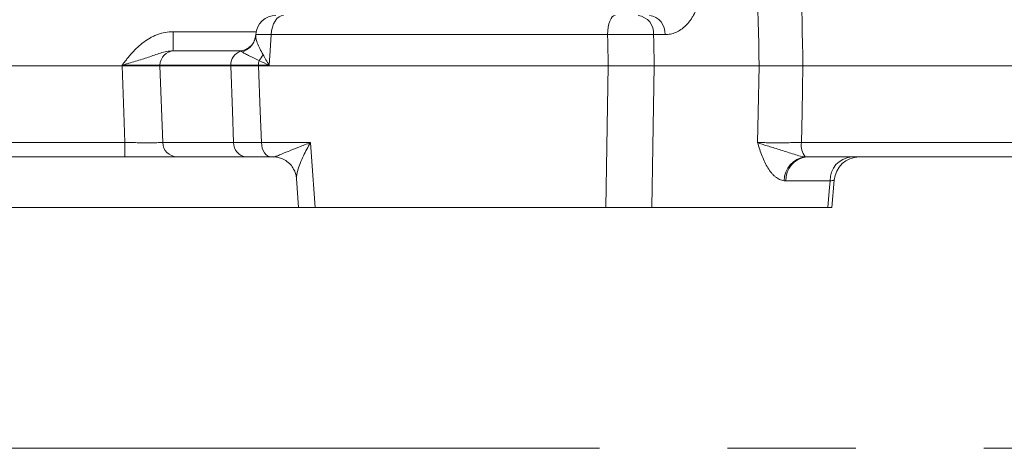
# Model space of a CAD drawing. Header units: millimetres. Extents: x 0 to 8410, y 0 to 5940.
# Tile 144 of 256: x 4901 to 5096, y 1335 to 1420. Entities that reach past the tile are written whole.
import ezdxf

# ---------------------------------------------------------------- set-up
doc = ezdxf.new("R2010")
doc.units = ezdxf.units.MM
doc.header["$LTSCALE"] = 10
doc.linetypes.add('CENTERX2', pattern=[20.32, 12.7, -2.54, 2.54, -2.54])
doc.styles.add('SLDTEXTSTYLE0', font='TXT', dxfattribs={"width": 0.605})
doc.dimstyles.new('SLDDIMSTYLE0', dxfattribs={"dimtxt": 50, "dimasz": 50, "dimexe": 0, "dimexo": 0.0625, "dimgap": 12.5, "dimtad": 1, "dimtoh": 1, "dimdec": 1, "dimrnd": 1e-09, "dimzin": 12, "dimdsep": 46, "dimtxsty": 'SLDTEXTSTYLE0', "dimsah": 1, "dimcen": 0.09, "dimadec": 0, "dimazin": 0, "dimtfac": 1, "dimtofl": 0, "dimtmove": 0, "dimatfit": 3, "dimfxl": 0, "dimfrac": 2, "dimtolj": 1, "dimtzin": 12, "dimarcsym": 0})

# ---------------------------------------------------------------- blocks, each defined once
blk = doc.blocks.new('*D33')
at = {"color": 7, "linetype": 'Continuous', "lineweight": 0}
for p, q in [((5294.64, 1878.04), (4568.99, 1878.04)), ((4583.99, 1878.04), (4583.99, 1383.04)), ((4955.74, 1383.04), (4568.99, 1383.04))]:
    blk.add_line(p, q, dxfattribs=at)
for points in [[(4583.99, 1878.04), (4576.49, 1828.04), (4591.49, 1828.04)], [(4583.99, 1383.04), (4591.49, 1433.04), (4576.49, 1433.04)]]:
    blk.add_solid(points, dxfattribs=at)
at = {"color": 7, "linetype": 'Continuous', "lineweight": 0, "insert": (4519.54, 1573.26), "char_height": 50, "attachment_point": 1, "rotation": 90, "style": 'SLDTEXTSTYLE0'}
blk.add_mtext('495', dxfattribs=at)
blk = doc.blocks.new('*D35')
at = {"color": 7, "linetype": 'Continuous', "lineweight": 0}
for p, q in [((5294.64, 3305.04), (4468.99, 3305.04)), ((4483.99, 3305.04), (4483.99, 1383.04)), ((4955.74, 1383.04), (4468.99, 1383.04))]:
    blk.add_line(p, q, dxfattribs=at)
for points in [[(4483.99, 3305.04), (4476.49, 3255.04), (4491.49, 3255.04)], [(4483.99, 1383.04), (4491.49, 1433.04), (4476.49, 1433.04)]]:
    blk.add_solid(points, dxfattribs=at)
at = {"color": 7, "linetype": 'Continuous', "lineweight": 0, "insert": (4419.54, 2267.66), "char_height": 50, "attachment_point": 1, "rotation": 90, "style": 'SLDTEXTSTYLE0'}
blk.add_mtext('1922', dxfattribs=at)

msp = doc.modelspace()

# ---------------------------------------------------------------- linework, layer by layer
at = {"color": 8, "linetype": 'Continuous', "lineweight": 0}
for p, q in [((4930.891571, 1417.835422), (4930.891571, 1414.044764)), ((4930.891571, 1417.835422), (4947.348488, 1417.835422)), ((5016.974797, 1417.254109), (4950.34009, 1417.254109)), ((5028.363136, 1417.254109), (5026.107689, 1417.254109)), ((4920.795528, 1411.044765), (4920.80125, 1411.201772)), ((4928.295759, 1411.201772), (4928.289933, 1411.044765)), ((4928.289933, 1411.044765), (4928.854106, 1395.887757)), ((4942.321969, 1411.201772), (4928.295759, 1411.201772)), ((4942.315889, 1411.044765), (4942.321969, 1411.201772)), ((4947.807385, 1411.201772), (4947.801066, 1411.044765)), ((4949.956922, 1411.201772), (4947.807385, 1411.201772)), ((4877.79407, 1395.887757), (4921.35, 1395.887757)), ((4921.35, 1393.044764), (4921.35, 1395.887757)), ((4928.854106, 1395.887757), (4942.901654, 1395.887757)), ((4948.411448, 1395.887757), (4958.140789, 1395.887757)), ((5055.388173, 1395.887757), (5339.329718, 1395.887757)), ((5061.066179, 1388.306444), (5052.304661, 1388.306444))]:
    msp.add_line(p, q, dxfattribs=at)
at = {"color": 7, "linetype": 'Continuous', "lineweight": 0}
for p, q in [((4947.278766, 1417.294566), (4947.265861, 1417.08779)), ((4931.106208, 1414.044764), (4944.106026, 1414.044764)), ((4838.640971, 1411.044765), (4920.795528, 1411.044765)), ((4928.289933, 1411.044765), (4942.315889, 1411.044765)), ((4947.801066, 1411.044765), (5017.080067, 1411.044765)), ((5026.203906, 1411.044765), (5047.00849, 1411.044765)), ((5055.687508, 1411.044765), (5339.940635, 1411.044765)), ((4921.35, 1393.044764), (4883.442296, 1393.044764)), ((4945.43363, 1393.044764), (4931.668145, 1393.044764)), ((4950.705646, 1393.044764), (4950.282244, 1393.044764)), ((4950.850187, 1393.042568), (4950.705646, 1393.044764)), ((5335.998787, 1393.044764), (5056.415317, 1393.044764)), ((4955.367608, 1388.771536), (4955.763129, 1383.041327)), ((5061.439129, 1383.039811), (5061.877666, 1388.441209)), ((4959.041325, 1383.044765), (5016.605487, 1383.044765)), ((5025.770305, 1383.044765), (5060.636455, 1383.044765))]:
    msp.add_line(p, q, dxfattribs=at)
at = {"color": 7, "linetype": 'CENTERX2', "lineweight": 0}
msp.add_line((4685.152717, 1335.353875), (5524.640959, 1335.353875), dxfattribs=at)
at = {"color": 8, "linetype": 'Continuous', "lineweight": 0, "flags": 128}
for points in [[(4950.34009, 1417.254109), (4950.40865, 1418.003984), (4950.56319, 1418.719404), (4950.798137, 1419.374675), (4951.105071, 1419.946261), (4951.472951, 1420.413632), (4951.888589, 1420.760002), (4952.33704, 1420.972929), (4952.802194, 1421.044763)], [(5016.974797, 1417.254109), (5017.016372, 1418.003984), (5017.110085, 1418.719404), (5017.252562, 1419.374675), (5017.438685, 1419.946261), (5017.661778, 1420.413632), (5017.913824, 1420.760002), (5018.18577, 1420.972929), (5018.467842, 1421.044763)], [(4950.34009, 1417.254109), (4950.136883, 1414.044764), (4949.956922, 1411.201772)], [(5017.080067, 1411.044765), (5016.998893, 1415.83281), (5016.974797, 1417.254109)], [(5026.107689, 1417.254109), (5026.129706, 1415.83281), (5026.203906, 1411.044765)], [(4921.35, 1395.887757), (4921.132369, 1401.830213), (4920.795528, 1411.044765)], [(4942.901654, 1395.887757), (4942.662431, 1402.077737), (4942.315889, 1411.044765)], [(4947.801066, 1411.044765), (4948.162137, 1402.077737), (4948.411448, 1395.887757)], [(5016.605487, 1383.044765), (5016.80821, 1395.007752), (5017.080067, 1411.044765)], [(5026.203906, 1411.044765), (5025.955474, 1395.007752), (5025.770305, 1383.044765)], [(5046.686089, 1395.887757), (5046.812406, 1401.827233), (5047.00849, 1411.044765)], [(5055.687508, 1411.044765), (5055.505438, 1401.827233), (5055.388173, 1395.887757)], [(4950.282244, 1393.044764), (4949.928803, 1393.098641), (4949.588058, 1393.258336), (4949.272243, 1393.518113), (4948.992712, 1393.868641), (4948.759479, 1394.297332), (4948.580963, 1394.788785), (4948.463542, 1395.325351), (4948.411448, 1395.887757)], [(4958.140789, 1395.887757), (4958.340077, 1393.044764), (4959.041325, 1383.044765)], [(5060.636455, 1383.044765), (5060.898529, 1386.253823), (5061.066179, 1388.306444)]]:
    msp.add_lwpolyline(points, dxfattribs=at)
at = {"color": 7, "linetype": 'Continuous', "lineweight": 0}
for centre, radius, start, end in [((4951.269563, 1417.044771), 3.999993, 89.99996428, 176.3849107), ((5066.858261, 1388.044764), 5.000001, 90.00837464, 175.54548754), ((5066.858261, 1388.044762), 5.000002, 90.00628512, 175.53105411)]:
    msp.add_arc(centre, radius, start, end, dxfattribs=at)
at = {"color": 8, "linetype": 'Continuous', "lineweight": 0}
for centre, radius, start, end in [((5022.541113, 1417.503646), 3.575295, 355.99780615, 82.07136487), ((5024.789766, 1417.495802), 3.581535, 356.13056671, 82.26670996), ((4943.458742, 1417.519814), 3.844897, 286.12978564, 343.7618994), ((4943.661815, 1417.682827), 3.766796, 279.42482685, 309.68712448), ((4931.19541, 1411.145949), 2.900188, 91.76253981, 178.89710131), ((4945.23007, 1411.218765), 2.908151, 109.09646874, 180.33480483), ((4944.080147, 1415.598665), 5.19565, 317.74529407, 333.48239611), ((4952.404407, 1411.058556), 4.599253, 166.84903889, 178.2155819), ((4931.755564, 1395.94548), 2.902032, 181.13971269, 268.27380744), ((4945.66943, 1395.803757), 2.76905, 178.26164011, 265.11502196), ((5058.978869, 1395.340579), 3.632148, 171.33548192, 219.02662272), ((5056.767042, 1388.269096), 4.823094, 97.26377445, 179.28013279), ((5056.870343, 1388.497786), 4.569689, 95.71467574, 182.39978496), ((5065.669649, 1388.456693), 4.605922, 95.04591499, 181.86935984)]:
    msp.add_arc(centre, radius, start, end, dxfattribs=at)
for points, knots in [([(5054.320408, 1480.391683), (5054.543288, 1469.05972), (5054.766427, 1457.727698), (5054.989819, 1446.395618), (5055.22211, 1434.612063), (5055.454676, 1422.828444), (5055.687508, 1411.044765)], [0.000915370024, 0.000915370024, 0.000915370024, 0.000915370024, 0.034980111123, 0.034980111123, 0.034980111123, 0.070402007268, 0.070402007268, 0.070402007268, 0.070402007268]), ([(5047.008487, 1411.044765), (5046.75778, 1422.828448), (5046.507223, 1434.612066), (5046.256817, 1446.395618), (5046.136751, 1452.045706), (5046.016719, 1457.695778), (5045.896723, 1463.345834)], [0, 0, 0, 0, 0.035422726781, 0.035422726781, 0.035422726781, 0.052407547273, 0.052407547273, 0.052407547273, 0.052407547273]), ([(5035.140193, 1423.929497), (5034.85992, 1422.895206), (5034.488563, 1421.965243), (5033.91571, 1420.925288), (5033.795081, 1420.722775), (5033.545512, 1420.335116), (5033.416635, 1420.149906), (5033.018081, 1419.619247), (5032.736534, 1419.298651), (5032.290793, 1418.866288), (5032.138295, 1418.730284), (5031.825355, 1418.474661), (5031.664848, 1418.355101), (5031.178443, 1418.025935), (5030.845402, 1417.843729), (5030.162266, 1417.550817), (5029.812171, 1417.440118), (5029.094523, 1417.291333), (5028.730252, 1417.254108), (5028.363134, 1417.254108)], [0, 0, 0, 0, 0.25, 0.25, 0.3125, 0.3125, 0.375, 0.375, 0.5, 0.5, 0.5625, 0.5625, 0.625, 0.625, 0.75, 0.75, 0.875, 0.875, 1, 1, 1, 1]), ([(4930.891572, 1417.835421), (4929.832946, 1417.835421), (4928.815541, 1417.638532), (4927.586531, 1417.18826), (4927.341831, 1417.087177), (4926.864476, 1416.868011), (4926.631321, 1416.749862), (4925.947059, 1416.371826), (4925.511131, 1416.088393), (4924.673952, 1415.467729), (4924.271353, 1415.129043), (4923.5029, 1414.413532), (4923.137468, 1414.037475), (4922.434004, 1413.258687), (4922.096038, 1412.855945), (4921.602819, 1412.241571), (4921.440609, 1412.034981), (4921.199484, 1411.723465), (4921.119468, 1411.619349), (4920.959953, 1411.41072), (4920.87946, 1411.304885), (4920.801254, 1411.201772)], [0, 0, 0, 0, 0.25, 0.25, 0.3125, 0.3125, 0.375, 0.375, 0.5, 0.5, 0.625, 0.625, 0.75, 0.75, 0.875, 0.875, 0.9375, 0.9375, 0.96875, 0.96875, 1, 1, 1, 1]), ([(4947.291074, 1417.086199), (4947.285758, 1416.914482), (4947.272977, 1416.501593), (4947.650392, 1415.301518), (4948.295188, 1414.092643), (4948.7292, 1413.278949)], [0, 0, 0, 0, 0.18880876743, 0.45398685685, 1, 1, 1, 1]), ([(4950.34009, 1417.254109), (4949.851342, 1417.265384), (4948.701927, 1417.291901), (4947.520252, 1417.30933), (4947.371276, 1417.298535), (4947.298659, 1417.293273)], [0, 0, 0, 0, 0.27493196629, 0.64657103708, 1, 1, 1, 1]), ([(5026.107689, 1417.254109), (5025.646489, 1417.265475), (5024.561869, 1417.292206), (5022.298289, 1417.307916), (5019.575619, 1417.298603), (5017.841644, 1417.268939), (5016.974797, 1417.254109)], [0, 0, 0, 0, 0.1977431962, 0.4650391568, 0.7325632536, 1, 1, 1, 1]), ([(4930.891572, 1414.044765), (4930.45371, 1414.044765), (4930.030476, 1413.99049), (4929.203366, 1413.825137), (4928.798845, 1413.713575), (4928.001196, 1413.468263), (4927.607217, 1413.334325), (4926.814179, 1413.061649), (4926.414763, 1412.92261), (4925.602271, 1412.646863), (4925.189971, 1412.51027), (4924.348397, 1412.240854), (4923.917994, 1412.107606), (4923.043446, 1411.844606), (4922.599385, 1411.714821), (4921.927326, 1411.521543), (4921.702759, 1411.457466), (4921.252646, 1411.329548), (4921.025603, 1411.265272), (4920.801254, 1411.201772)], [0, 0, 0, 0, 0.125, 0.125, 0.25, 0.25, 0.375, 0.375, 0.5, 0.5, 0.625, 0.625, 0.75, 0.75, 0.875, 0.875, 0.9375, 0.9375, 1, 1, 1, 1]), ([(4947.925779, 1412.104966), (4947.534165, 1412.311684), (4947.163485, 1412.490487), (4946.474737, 1412.827123), (4946.155738, 1412.983108), (4945.575236, 1413.272909), (4945.317822, 1413.404471), (4944.870356, 1413.638915), (4944.680221, 1413.741871), (4944.526915, 1413.826272)], [0, 0, 0, 0, 0.25, 0.25, 0.5, 0.5, 0.75, 0.75, 1, 1, 1, 1]), ([(4948.729195, 1413.278949), (4948.90931, 1412.93869), (4949.101819, 1412.594964), (4949.511033, 1411.902126), (4949.728504, 1411.551837), (4949.956915, 1411.201772)], [0, 0, 0, 0, 0.5, 0.5, 1, 1, 1, 1]), ([(4928.295762, 1411.201772), (4928.013205, 1411.212915), (4927.622981, 1411.221382), (4926.878183, 1411.23012), (4926.604154, 1411.232328), (4926.020071, 1411.235252), (4925.708135, 1411.235992), (4925.04399, 1411.23601), (4924.689774, 1411.235269), (4923.963965, 1411.232352), (4923.589877, 1411.230183), (4922.819426, 1411.224429), (4922.420184, 1411.220811), (4921.615446, 1411.212262), (4921.209937, 1411.207343), (4920.801254, 1411.201772)], [0, 0, 0, 0, 0.25, 0.25, 0.375, 0.375, 0.5, 0.5, 0.625, 0.625, 0.75, 0.75, 0.875, 0.875, 1, 1, 1, 1]), ([(4947.807384, 1411.201772), (4946.728633, 1411.203219), (4945.731892, 1411.203937), (4943.899313, 1411.203942), (4943.061861, 1411.203219), (4942.321964, 1411.201772)], [0, 0, 0, 0, 0.5, 0.5, 1, 1, 1, 1]), ([(4921.350008, 1395.887757), (4921.759863, 1395.882149), (4922.166471, 1395.877198), (4922.973267, 1395.868594), (4923.373773, 1395.864949), (4924.146363, 1395.859155), (4924.521352, 1395.856971), (4925.248646, 1395.854034), (4925.603533, 1395.853288), (4926.268894, 1395.853306), (4926.58123, 1395.854051), (4927.165732, 1395.856995), (4927.439757, 1395.859218), (4928.184249, 1395.868017), (4928.57342, 1395.876541), (4928.854106, 1395.887757)], [0, 0, 0, 0, 0.125, 0.125, 0.25, 0.25, 0.375, 0.375, 0.5, 0.5, 0.625, 0.625, 0.75, 0.75, 1, 1, 1, 1]), ([(4942.901653, 1395.887757), (4943.643845, 1395.886296), (4944.475709, 1395.885572), (4946.315395, 1395.885567), (4947.327086, 1395.886296), (4948.411445, 1395.887757)], [0, 0, 0, 0, 0.5, 0.5, 1, 1, 1, 1]), ([(4950.705648, 1393.044765), (4950.830109, 1393.044765), (4951.011972, 1393.093403), (4951.439446, 1393.231628), (4951.685831, 1393.322905), (4952.480999, 1393.629549), (4953.092118, 1393.879815), (4954.398674, 1394.411815), (4955.098588, 1394.696322), (4956.202347, 1395.136038), (4956.578663, 1395.284591), (4957.347544, 1395.584405), (4957.74159, 1395.736233), (4958.140792, 1395.887757)], [0, 0, 0, 0, 0.125, 0.125, 0.25, 0.25, 0.5, 0.5, 0.75, 0.75, 0.875, 0.875, 1, 1, 1, 1]), ([(4958.140789, 1395.887757), (4958.137837, 1395.882808), (4957.607012, 1394.992576), (4956.85551, 1393.583502), (4956.054187, 1391.740528), (4955.519244, 1390.187213), (4955.306118, 1389.161117), (4955.348077, 1388.796762), (4955.351112, 1388.770401)], [0, 0, 0, 0, 0.0018170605, 0.3268501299, 0.5188036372, 0.7144422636, 0.9793399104, 1, 1, 1, 1]), ([(5051.944332, 1388.329692), (5051.640478, 1388.369053), (5051.340638, 1388.458237), (5050.759052, 1388.727111), (5050.479439, 1388.905252), (5050.075461, 1389.232433), (5049.943388, 1389.351539), (5049.684317, 1389.60937), (5049.557312, 1389.748242), (5049.189852, 1390.185906), (5048.960617, 1390.507823), (5048.529179, 1391.203127), (5048.327025, 1391.576606), (5047.945781, 1392.367278), (5047.767054, 1392.784152), (5047.432021, 1393.639598), (5047.274918, 1394.079803), (5046.973296, 1394.975389), (5046.829355, 1395.428989), (5046.686092, 1395.887757)], [0, 0, 0, 0, 0.125, 0.125, 0.25, 0.25, 0.3125, 0.3125, 0.375, 0.375, 0.5, 0.5, 0.625, 0.625, 0.75, 0.75, 0.875, 0.875, 1, 1, 1, 1]), ([(5046.686092, 1395.887757), (5046.926691, 1395.882075), (5047.190976, 1395.877058), (5047.766314, 1395.868338), (5048.078568, 1395.864638), (5048.732488, 1395.858755), (5049.076036, 1395.856538), (5049.796327, 1395.853553), (5050.176489, 1395.852791), (5050.948944, 1395.852798), (5051.342154, 1395.853548), (5052.142338, 1395.85652), (5052.552123, 1395.858763), (5053.372657, 1395.864701), (5053.780027, 1395.868361), (5054.589086, 1395.877035), (5054.99248, 1395.882075), (5055.38817, 1395.887757)], [0, 0, 0, 0, 0.125, 0.125, 0.25, 0.25, 0.375, 0.375, 0.5, 0.5, 0.625, 0.625, 0.75, 0.75, 0.875, 0.875, 1, 1, 1, 1]), ([(5056.157225, 1393.053482), (5055.74433, 1393.080759), (5055.319987, 1393.168688), (5054.465645, 1393.392368), (5054.033165, 1393.52828), (5053.165234, 1393.806818), (5052.729845, 1393.949854), (5051.864259, 1394.228161), (5051.434158, 1394.363793), (5050.587215, 1394.62571), (5050.172479, 1394.751522), (5049.37547, 1394.99313), (5048.992013, 1395.10934), (5048.260741, 1395.336749), (5047.912488, 1395.448078), (5047.422085, 1395.6145), (5047.265306, 1395.669423), (5046.96537, 1395.778799), (5046.821551, 1395.833527), (5046.686092, 1395.887757)], [0, 0, 0, 0, 0.125, 0.125, 0.25, 0.25, 0.375, 0.375, 0.5, 0.5, 0.625, 0.625, 0.75, 0.75, 0.875, 0.875, 0.9375, 0.9375, 1, 1, 1, 1]), ([(5061.814701, 1388.445507), (5061.814182, 1388.433888), (5061.812919, 1388.40564), (5061.342877, 1388.343201), (5061.066179, 1388.306444)], [0, 0, 0, 0, 0.411331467, 1, 1, 1, 1])]:
    msp.add_open_spline(points, degree=3, knots=knots, dxfattribs=at)
at = {"color": 7, "linetype": 'Continuous', "lineweight": 0}
for points, knots in [([(4947.121946, 1416.463576), (4947.08466, 1416.311529), (4946.965468, 1415.825473), (4946.569975, 1415.209909), (4946.165111, 1414.902045), (4946.037872, 1414.80529)], [0, 0, 0, 0, 0.2378950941, 0.7604870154, 1, 1, 1, 1]), ([(4947.246639, 1417.091329), (4947.247314, 1416.928367), (4947.248159, 1416.724454), (4947.153651, 1416.498407), (4947.134672, 1416.453012)], [0, 0, 0, 0, 0.7991746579, 1, 1, 1, 1]), ([(4946.039138, 1414.806333), (4945.932014, 1414.707277), (4945.596387, 1414.396931), (4944.941223, 1414.149876), (4944.382341, 1414.031262), (4944.183551, 1414.047537), (4944.175897, 1414.048163)], [0, 0, 0, 0, 0.1896428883, 0.5941621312, 0.9843743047, 1, 1, 1, 1]), ([(4920.795521, 1411.044765), (4921.612748, 1411.044765), (4922.409147, 1411.044765), (4923.572939, 1411.044765), (4923.95281, 1411.044765), (4924.677002, 1411.044765), (4925.024353, 1411.044765), (4925.68921, 1411.044765), (4926.007825, 1411.044765), (4926.593654, 1411.044765), (4926.86369, 1411.044765), (4927.358183, 1411.044765), (4927.583923, 1411.044765), (4927.978749, 1411.044765), (4928.148384, 1411.044765), (4928.289929, 1411.044765)], [0, 0, 0, 0, 0.25, 0.25, 0.375, 0.375, 0.5, 0.5, 0.625, 0.625, 0.75, 0.75, 0.875, 0.875, 1, 1, 1, 1]), ([(5017.080068, 1411.044765), (5017.86496, 1411.044765), (5018.677996, 1411.044765), (5019.939376, 1411.044765), (5020.361499, 1411.044765), (5021.192534, 1411.044765), (5021.604034, 1411.044765), (5022.21513, 1411.044765), (5022.41863, 1411.044765), (5022.817281, 1411.044765), (5023.012876, 1411.044765), (5023.588718, 1411.044765), (5023.958091, 1411.044765), (5024.667507, 1411.044765), (5025.008577, 1411.044765), (5025.640256, 1411.044765), (5025.933573, 1411.044765), (5026.203904, 1411.044765)], [0, 0, 0, 0, 0.25, 0.25, 0.375, 0.375, 0.5, 0.5, 0.5625, 0.5625, 0.625, 0.625, 0.75, 0.75, 0.875, 0.875, 1, 1, 1, 1]), ([(5055.687508, 1411.044765), (5054.897048, 1411.044765), (5054.092707, 1411.044765), (5052.86565, 1411.044765), (5052.456395, 1411.044765), (5051.6579, 1411.044765), (5051.265574, 1411.044765), (5050.494954, 1411.044765), (5050.115502, 1411.044765), (5049.39639, 1411.044765), (5049.053398, 1411.044765), (5048.400491, 1411.044765), (5048.088658, 1411.044765), (5047.513502, 1411.044765), (5047.249204, 1411.044765), (5047.008487, 1411.044765)], [0, 0, 0, 0, 0.25, 0.25, 0.375, 0.375, 0.5, 0.5, 0.625, 0.625, 0.75, 0.75, 0.875, 0.875, 1, 1, 1, 1]), ([(4931.668143, 1393.044765), (4931.281491, 1393.044765), (4930.74578, 1393.044765), (4929.892337, 1393.044765), (4929.711785, 1393.044765), (4929.33787, 1393.044765), (4929.143855, 1393.044765), (4928.541051, 1393.044765), (4928.11162, 1393.044765), (4927.196936, 1393.044765), (4926.709131, 1393.044765), (4925.70942, 1393.044765), (4925.19398, 1393.044765), (4924.132015, 1393.044765), (4923.581509, 1393.044765), (4922.472457, 1393.044765), (4921.913483, 1393.044765), (4921.350008, 1393.044765)], [0, 0, 0, 0, 0.25, 0.25, 0.3125, 0.3125, 0.375, 0.375, 0.5, 0.5, 0.625, 0.625, 0.75, 0.75, 0.875, 0.875, 1, 1, 1, 1]), ([(4950.792281, 1393.020852), (4950.89015, 1393.025681), (4951.343035, 1393.04803), (4952.196683, 1392.834648), (4953.258219, 1392.341086), (4954.157867, 1391.582074), (4954.809792, 1390.678387), (4955.182898, 1389.782633), (4955.332744, 1389.124793), (4955.335683, 1388.839777), (4955.336166, 1388.792865)], [0, 0, 0, 0, 0.0440856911, 0.2040040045, 0.3676186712, 0.5415251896, 0.6982710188, 0.8416517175, 0.9739367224, 1, 1, 1, 1]), ([(4959.041325, 1383.044765), (4958.370685, 1383.044765), (4957.02937, 1383.044765), (4955.901225, 1383.044765), (4955.839476, 1383.044765), (4955.811886, 1383.044765)], [0, 0, 0, 0, 0.35615693, 0.7123326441, 1, 1, 1, 1]), ([(5025.770302, 1383.044765), (5025.228387, 1383.044765), (5024.598988, 1383.044765), (5023.524784, 1383.044765), (5023.149405, 1383.044765), (5022.378854, 1383.044765), (5021.981597, 1383.044765), (5021.367333, 1383.044765), (5021.158681, 1383.044765), (5020.741916, 1383.044765), (5020.533229, 1383.044765), (5019.906273, 1383.044765), (5019.487117, 1383.044765), (5018.646404, 1383.044765), (5018.223658, 1383.044765), (5017.401701, 1383.044765), (5016.99924, 1383.044765), (5016.605484, 1383.044765)], [0, 0, 0, 0, 0.25, 0.25, 0.375, 0.375, 0.5, 0.5, 0.5625, 0.5625, 0.625, 0.625, 0.75, 0.75, 0.875, 0.875, 1, 1, 1, 1]), ([(5061.379874, 1383.044765), (5061.397079, 1383.044765), (5061.478528, 1383.044765), (5061.162112, 1383.044765), (5060.761523, 1383.044765), (5060.636455, 1383.044765)], [0, 0, 0, 0, 0.1555449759, 0.736351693, 1, 1, 1, 1])]:
    msp.add_open_spline(points, degree=3, knots=knots, dxfattribs=at)
for points in [[(4944.109378, 1414.044598), (4944.10827, 1414.044709), (4944.107154, 1414.044765), (4944.106029, 1414.044765)], [(4942.315897, 1411.044765), (4943.059709, 1411.044765), (4944.721218, 1411.044765), (4946.716486, 1411.044765), (4947.801063, 1411.044765)], [(4950.282247, 1393.044765), (4949.322712, 1393.044765), (4947.558217, 1393.044765), (4946.090301, 1393.044765), (4945.433631, 1393.044765)]]:
    msp.add_open_spline(points, degree=3, dxfattribs=at)
at = {"color": 8, "linetype": 'Continuous', "lineweight": 0}
for points in [[(4944.278639, 1413.966877), (4944.193241, 1414.011306), (4944.134853, 1414.042043), (4944.109378, 1414.044598)], [(4944.526915, 1413.826272), (4944.425137, 1413.882305), (4944.342538, 1413.930181), (4944.278639, 1413.966877)], [(4947.925779, 1412.104966), (4948.568922, 1411.810383), (4949.247257, 1411.507285), (4949.956915, 1411.201772)], [(5056.157225, 1393.053482), (5056.242996, 1393.047653), (5056.329098, 1393.044765), (5056.415315, 1393.044765)], [(5052.304658, 1388.306444), (5052.184165, 1388.306444), (5052.064056, 1388.314183), (5051.944332, 1388.329692)]]:
    msp.add_open_spline(points, degree=3, dxfattribs=at)

# ---------------------------------------------------------------- dimensions: what is measured, and where the dimension line sits
at = {"color": 7, "linetype": 'Continuous', "lineweight": 0}
for base, p1, picture, middle in [((4483.989117, 1383.044765), (5294.640959, 3305.044765), '*D35', (4483.989117, 2344.044765)), ((4583.989117, 1383.044765), (5294.640959, 1878.044765), '*D33', (4583.989117, 1630.544765))]:
    dim = msp.add_linear_dim(base=base, p1=p1, p2=(4955.741815, 1383.044765), angle=90, dimstyle='SLDDIMSTYLE0', dxfattribs=at)
    dim.commit()
    dim.dimension.update_dxf_attribs({"geometry": picture, "text_midpoint": middle, "dimtype": 160})

doc.saveas('drawing.dxf')
